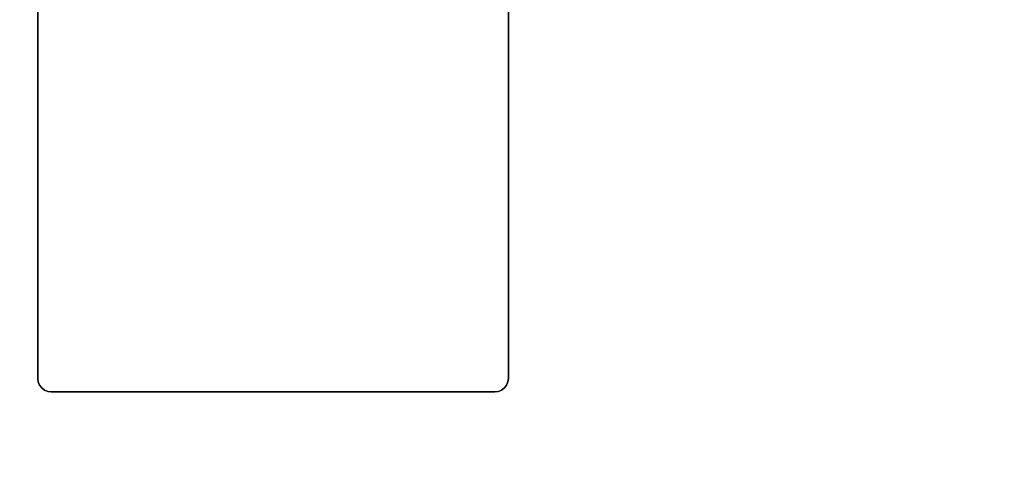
# Model space of a CAD drawing. Header units: inches. Extents: x -213 to 429, y -72 to 85.
# Tile 78 of 256: x 259.17 to 273.82, y -7.48 to -0.76. Entities that reach past the tile are written whole.
import ezdxf
from ezdxf.enums import TextEntityAlignment as Align

# ---------------------------------------------------------------- set-up
doc = ezdxf.new("R2010")
doc.units = ezdxf.units.IN
doc.header["$LTSCALE"] = 96
doc.header["$MEASUREMENT"] = 0
for name, color, linetype in [('A-FURN-3-TABLE-COLUMN-BASE', 252, 'Continuous'), ('A-FURN-3-TABLE-EDGE', 35, 'Continuous'), ('A-FURN-3-TABLE-TOP', 33, 'Continuous'), ('A-FURN-HAWORTH-ATT', 251, 'Continuous')]:
    doc.layers.add(name, color=color, linetype=linetype)
doc.styles.get("Standard").update_dxf_attribs({"font": 'trebuc.ttf'})

# ---------------------------------------------------------------- blocks, each defined once
blk = doc.blocks.new('TARY-5472-LJSNB-3D-3')
at = {"layer": 'A-FURN-3-TABLE-TOP', "invisible_edges": 2}
for points in [[(0.12, -0.04, 29), (2.126, -48.128, 29), (69.874, -48.128, 29), (71.88, -0.04, 29)], [(71.88, -0.04, 27.75), (69.874, -48.128, 27.75), (2.126, -48.128, 27.75), (0.12, -0.04, 27.75)]]:
    blk.add_3dface(points, dxfattribs=at)
at = {"layer": 'A-FURN-HAWORTH-ATT', "flags": 1}
for tag, p in [('HAWMC', (0, 0)), ('HAWPN', (0, -0.167)), ('HAWSN', (0, -0.333))]:
    blk.add_attdef(tag, text='', height=0.1, dxfattribs=at).set_placement(p, align=Align.TOP_CENTER)
at = {"layer": 'A-FURN-3-TABLE-EDGE'}
mesh = blk.add_polymesh((20, 8), dxfattribs=at)
for k, corner in enumerate([(0.12, -0.04, 29), (0.061, -0.04, 28.984), (0.017, -0.04, 28.941), (0.002, -0.04, 28.882), (0.002, -0.04, 27.868), (0.017, -0.04, 27.809), (0.061, -0.04, 27.766), (0.12, -0.04, 27.75), (2.126, -48.128, 29), (2.067, -48.131, 28.984), (2.024, -48.133, 28.941), (2.008, -48.133, 28.882), (2.008, -48.133, 27.868), (2.024, -48.133, 27.809), (2.067, -48.131, 27.766), (2.126, -48.128, 27.75), (2.283, -49.263, 29), (2.226, -49.277, 28.984), (2.184, -49.287, 28.941), (2.168, -49.291, 28.882), (2.168, -49.291, 27.868), (2.184, -49.287, 27.809), (2.226, -49.277, 27.766), (2.283, -49.263, 27.75), (2.653, -50.348, 29), (2.599, -50.372, 28.984), (2.56, -50.39, 28.941), (2.545, -50.397, 28.882), (2.545, -50.397, 27.868), (2.56, -50.39, 27.809), (2.599, -50.372, 27.766), (2.653, -50.348, 27.75), (3.222, -51.343, 29), (3.173, -51.377, 28.984), (3.138, -51.402, 28.941), (3.125, -51.411, 28.882), (3.125, -51.411, 27.868), (3.138, -51.402, 27.809), (3.173, -51.377, 27.766), (3.222, -51.343, 27.75), (3.969, -52.211, 29), (3.928, -52.254, 28.984), (3.898, -52.285, 28.941), (3.887, -52.296, 28.882), (3.887, -52.296, 27.868), (3.898, -52.285, 27.809), (3.928, -52.254, 27.766), (3.969, -52.211, 27.75), (4.868, -52.922, 29), (4.836, -52.971, 28.984), (4.813, -53.008, 28.941), (4.804, -53.021, 28.882), (4.804, -53.021, 27.868), (4.813, -53.008, 27.809), (4.836, -52.971, 27.766), (4.868, -52.922, 27.75), (5.885, -53.449, 29), (5.863, -53.503, 28.984), (5.847, -53.543, 28.941), (5.841, -53.558, 28.882), (5.841, -53.558, 27.868), (5.847, -53.543, 27.809), (5.863, -53.503, 27.766), (5.885, -53.449, 27.75), (6.985, -53.773, 29), (6.973, -53.831, 28.984), (6.965, -53.873, 28.941), (6.962, -53.889, 28.882), (6.962, -53.889, 27.868), (6.965, -53.873, 27.809), (6.973, -53.831, 27.766), (6.985, -53.773, 27.75), (8.125, -53.882, 29), (8.125, -53.941, 28.984), (8.125, -53.984, 28.941), (8.125, -54, 28.882), (8.125, -54, 27.868), (8.125, -53.984, 27.809), (8.125, -53.941, 27.766), (8.125, -53.882, 27.75), (63.874, -53.882, 29), (63.874, -53.941, 28.984), (63.874, -53.984, 28.941), (63.874, -54, 28.882), (63.874, -54, 27.868), (63.874, -53.984, 27.809), (63.874, -53.941, 27.766), (63.874, -53.882, 27.75), (65.015, -53.773, 29), (65.026, -53.831, 28.984), (65.034, -53.873, 28.941), (65.037, -53.889, 28.882), (65.037, -53.889, 27.868), (65.034, -53.873, 27.809), (65.026, -53.831, 27.766), (65.015, -53.773, 27.75), (66.114, -53.449, 29), (66.136, -53.503, 28.984), (66.152, -53.543, 28.941), (66.158, -53.558, 28.882), (66.158, -53.558, 27.868), (66.152, -53.543, 27.809), (66.136, -53.503, 27.766), (66.114, -53.449, 27.75), (67.131, -52.922, 29), (67.163, -52.971, 28.984), (67.187, -53.008, 28.941), (67.195, -53.021, 28.882), (67.195, -53.021, 27.868), (67.187, -53.008, 27.809), (67.163, -52.971, 27.766), (67.131, -52.922, 27.75), (68.03, -52.211, 29), (68.071, -52.254, 28.984), (68.101, -52.285, 28.941), (68.112, -52.296, 28.882), (68.112, -52.296, 27.868), (68.101, -52.285, 27.809), (68.071, -52.254, 27.766), (68.03, -52.211, 27.75), (68.778, -51.343, 29), (68.826, -51.377, 28.984), (68.861, -51.402, 28.941), (68.874, -51.411, 28.882), (68.874, -51.411, 27.868), (68.861, -51.402, 27.809), (68.826, -51.377, 27.766), (68.778, -51.343, 27.75), (69.346, -50.348, 29), (69.4, -50.372, 28.984), (69.44, -50.39, 28.941), (69.454, -50.397, 28.882), (69.454, -50.397, 27.868), (69.44, -50.39, 27.809), (69.4, -50.372, 27.766), (69.346, -50.348, 27.75), (69.716, -49.263, 29), (69.773, -49.277, 28.984), (69.815, -49.287, 28.941), (69.831, -49.291, 28.882), (69.831, -49.291, 27.868), (69.815, -49.287, 27.809), (69.773, -49.277, 27.766), (69.716, -49.263, 27.75), (69.874, -48.128, 29), (69.933, -48.131, 28.984), (69.976, -48.133, 28.941), (69.992, -48.133, 28.882), (69.992, -48.133, 27.868), (69.976, -48.133, 27.809), (69.933, -48.131, 27.766), (69.874, -48.128, 27.75), (71.88, -0.04, 29), (71.939, -0.04, 28.984), (71.983, -0.04, 28.941), (71.998, -0.04, 28.882), (71.998, -0.04, 27.868), (71.983, -0.04, 27.809), (71.939, -0.04, 27.766), (71.88, -0.04, 27.75)]):
    mesh.set_mesh_vertex(divmod(k, 8), corner)
blk = doc.blocks.new('TACB-1200-4-3D-3')
at = {"layer": 'A-FURN-3-TABLE-COLUMN-BASE'}
for points in [[(-12, -5.201, 27.75), (-12, -5.201, 27.505), (-12, -11.801, 27.505), (-12, -11.801, 27.75)], [(-5, -11.801, 27.75), (-5, -11.801, 27.505), (-5, -5.201, 27.505), (-5, -5.201, 27.75)], [(-11.8, -12, 27.75), (-11.8, -12, 27.505), (-5.2, -12, 27.505), (-5.2, -12, 27.75)]]:
    blk.add_3dface(points, dxfattribs=at)
for points, invisible_edges in [([(-12, -11.801, 27.505), (-12, -5.201, 27.505), (-5, -5.201, 27.505), (-5, -11.801, 27.505)], 10), ([(-5, -11.801, 27.75), (-5, -5.201, 27.75), (-12, -5.201, 27.75), (-12, -11.801, 27.75)], 10), ([(-12, -11.801, 27.75), (-11.993, -11.852, 27.75), (-5.007, -11.852, 27.75), (-5, -11.801, 27.75)], 10), ([(-5, -11.801, 27.505), (-5.007, -11.852, 27.505), (-11.993, -11.852, 27.505), (-12, -11.801, 27.505)], 10), ([(-11.993, -11.852, 27.75), (-11.973, -11.9, 27.75), (-5.027, -11.9, 27.75), (-5.007, -11.852, 27.75)], 10), ([(-5.007, -11.852, 27.505), (-5.027, -11.9, 27.505), (-11.973, -11.9, 27.505), (-11.993, -11.852, 27.505)], 10), ([(-11.973, -11.9, 27.75), (-11.942, -11.942, 27.75), (-5.059, -11.942, 27.75), (-5.027, -11.9, 27.75)], 10), ([(-5.027, -11.9, 27.505), (-5.059, -11.942, 27.505), (-11.942, -11.942, 27.505), (-11.973, -11.9, 27.505)], 10), ([(-11.942, -11.942, 27.75), (-11.9, -11.974, 27.75), (-5.1, -11.974, 27.75), (-5.059, -11.942, 27.75)], 10), ([(-5.059, -11.942, 27.505), (-5.1, -11.974, 27.505), (-11.9, -11.974, 27.505), (-11.942, -11.942, 27.505)], 10), ([(-11.9, -11.974, 27.75), (-11.852, -11.994, 27.75), (-5.148, -11.994, 27.75), (-5.1, -11.974, 27.75)], 10), ([(-5.1, -11.974, 27.505), (-5.148, -11.994, 27.505), (-11.852, -11.994, 27.505), (-11.9, -11.974, 27.505)], 10), ([(-11.852, -11.994, 27.75), (-11.8, -12, 27.75), (-5.2, -12, 27.75), (-5.148, -11.994, 27.75)], 8), ([(-5.148, -11.994, 27.505), (-5.2, -12, 27.505), (-11.8, -12, 27.505), (-11.852, -11.994, 27.505)], 8)]:
    blk.add_3dface(points, dxfattribs=dict(at, invisible_edges=invisible_edges))
at = {"layer": 'A-FURN-HAWORTH-ATT', "flags": 1}
for tag, p in [('HAWMC', (0, 0)), ('HAWPN', (0, -0.167)), ('HAWSN', (0, -0.333))]:
    blk.add_attdef(tag, text='', height=0.1, dxfattribs=at).set_placement(p, align=Align.TOP_CENTER)
at = {"layer": 'A-FURN-3-TABLE-COLUMN-BASE'}
mesh = blk.add_polymesh((2, 7), dxfattribs=at)
for k, corner in enumerate([(-12, -11.801, 27.505), (-11.993, -11.852, 27.505), (-11.973, -11.9, 27.505), (-11.942, -11.942, 27.505), (-11.9, -11.974, 27.505), (-11.852, -11.994, 27.505), (-11.8, -12, 27.505), (-12, -11.801, 27.75), (-11.993, -11.852, 27.75), (-11.973, -11.9, 27.75), (-11.942, -11.942, 27.75), (-11.9, -11.974, 27.75), (-11.852, -11.994, 27.75), (-11.8, -12, 27.75)]):
    mesh.set_mesh_vertex(divmod(k, 7), corner)
mesh = blk.add_polymesh((2, 7), dxfattribs=at)
for k, corner in enumerate([(-5, -11.801, 27.75), (-5.007, -11.852, 27.75), (-5.027, -11.9, 27.75), (-5.059, -11.942, 27.75), (-5.1, -11.974, 27.75), (-5.148, -11.994, 27.75), (-5.2, -12, 27.75), (-5, -11.801, 27.505), (-5.007, -11.852, 27.505), (-5.027, -11.9, 27.505), (-5.059, -11.942, 27.505), (-5.1, -11.974, 27.505), (-5.148, -11.994, 27.505), (-5.2, -12, 27.505)]):
    mesh.set_mesh_vertex(divmod(k, 7), corner)

msp = doc.modelspace()

# ---------------------------------------------------------------- block references
at = {"rotation": 270}
msp.add_blockref('TARY-5472-LJSNB-3D-3', (300.819, 41.704), dxfattribs=at)
msp.add_blockref('TACB-1200-4-3D-3', (271.441, 5.704))

doc.saveas('drawing.dxf')
